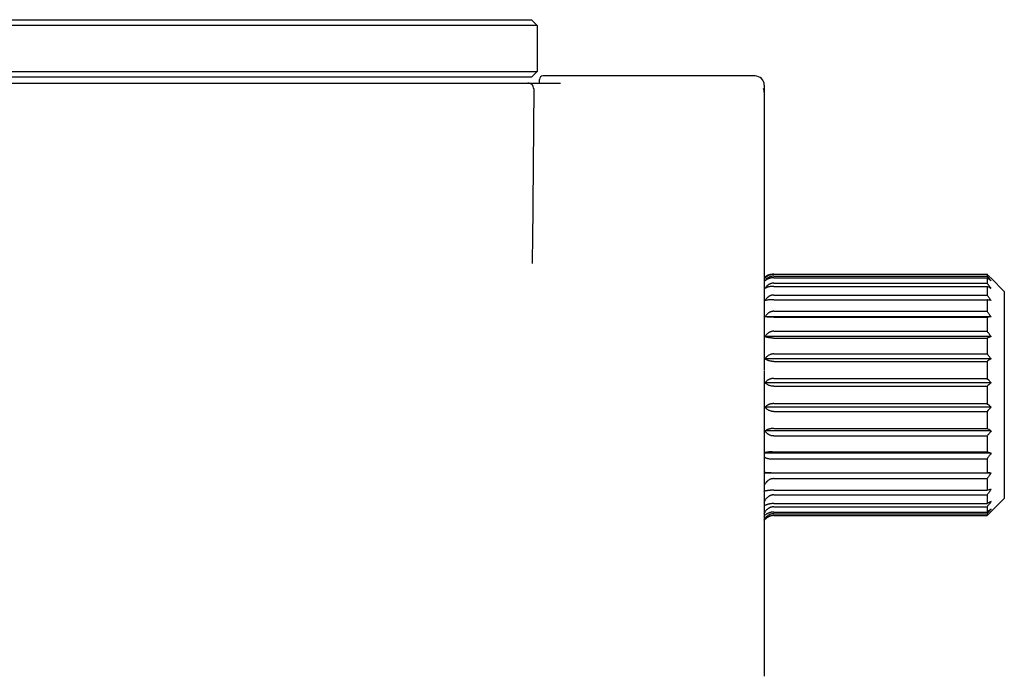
# Model space of a CAD drawing. Header units: millimetres. Extents: x 8 to 947, y 12 to 569.
# Tile 4 of 25: x 128 to 213, y 512 to 569. Entities that reach past the tile are written whole.
import ezdxf

# ---------------------------------------------------------------- set-up
doc = ezdxf.new("R2010")
doc.units = ezdxf.units.MM

msp = doc.modelspace()

# ---------------------------------------------------------------- linework, layer by layer
at = {"color": 7, "linetype": 'Continuous', "lineweight": 30}
for p, q in [((87.235, 568.76), (152.235, 568.76)), ((152.235, 568.26), (87.235, 568.26)), ((152.235, 568.76), (172.035, 568.76)), ((172.535, 568.26), (152.235, 568.26)), ((172.035, 568.76), (172.535, 568.26)), ((172.535, 568.26), (172.535, 564.26)), ((87.235, 564.26), (152.235, 564.26)), ((152.235, 564.26), (172.535, 564.26)), ((172.535, 564.26), (172.035, 563.76)), ((191.435, 563.876), (173.035, 563.876)), ((152.235, 563.76), (87.235, 563.76)), ((87.631, 563.26), (152.237, 563.26)), ((172.035, 563.76), (152.235, 563.76)), ((152.237, 563.257), (152.237, 563.26)), ((172.735, 563.26), (172.735, 563.576)), ((192.235, 563.076), (192.235, 562.466)), ((172.235, 562.755), (172.118, 549.38)), ((192.235, 562.466), (192.235, 538.587)), ((192.961, 546.659), (193.032, 546.659)), ((193.061, 546.659), (211.561, 546.659)), ((193.061, 546.502), (211.561, 546.502)), ((193.061, 546.359), (211.561, 546.359)), ((193.061, 545.894), (211.561, 545.894)), ((211.561, 546.659), (211.561, 546.502)), ((211.561, 546.359), (211.561, 545.894)), ((213.061, 545.165), (211.911, 546.315)), ((193.061, 545.614), (211.561, 545.614)), ((211.561, 545.614), (211.561, 544.862)), ((213.061, 545.165), (213.061, 527.21)), ((193.061, 544.862), (211.561, 544.862)), ((193.061, 544.457), (211.561, 544.457)), ((211.561, 544.457), (211.561, 543.45)), ((193.061, 543.45), (211.561, 543.45)), ((211.911, 542.964), (192.301, 542.964)), ((193.061, 542.938), (211.561, 542.938)), ((211.561, 542.938), (211.561, 541.721)), ((193.06, 541.721), (211.561, 541.721)), ((211.911, 541.251), (192.294, 541.251)), ((193.048, 541.125), (211.561, 541.125)), ((211.561, 541.125), (211.561, 539.751)), ((211.911, 539.317), (192.301, 539.317)), ((193.059, 539.751), (211.561, 539.751)), ((193.061, 539.096), (211.561, 539.096)), ((211.561, 539.096), (211.561, 537.624)), ((192.235, 538.587), (192.235, 538.343)), ((192.235, 538.281), (192.235, 535.924)), ((193.061, 537.624), (211.561, 537.624)), ((211.911, 537.246), (192.301, 537.246)), ((193.061, 536.939), (211.561, 536.939)), ((211.561, 536.939), (211.561, 535.435)), ((211.911, 535.129), (192.301, 535.129)), ((193.061, 535.435), (211.561, 535.435)), ((193.061, 534.75), (211.561, 534.75)), ((211.561, 534.75), (211.561, 533.279)), ((211.911, 533.058), (192.301, 533.058)), ((193.061, 533.279), (211.561, 533.279)), ((193.058, 532.624), (211.561, 532.624)), ((211.561, 532.624), (211.561, 531.25)), ((211.911, 531.124), (192.235, 531.124)), ((192.72, 530.653), (211.561, 530.653)), ((192.917, 531.25), (211.561, 531.25)), ((211.561, 530.653), (211.561, 529.436)), ((211.911, 529.411), (192.235, 529.411)), ((192.844, 529.436), (211.561, 529.436)), ((193.036, 528.924), (211.561, 528.924)), ((211.561, 528.924), (211.561, 527.918)), ((193.061, 527.918), (211.561, 527.918)), ((193.061, 527.513), (211.561, 527.513)), ((211.561, 527.513), (211.561, 526.761)), ((211.911, 526.06), (213.061, 527.21)), ((193.061, 526.761), (211.561, 526.761)), ((193.061, 526.481), (211.561, 526.481)), ((211.561, 526.481), (211.561, 526.016)), ((193.061, 526.016), (211.561, 526.016)), ((193.061, 525.873), (211.561, 525.873)), ((193.061, 525.715), (211.561, 525.715)), ((211.561, 525.873), (211.561, 525.715))]:
    msp.add_line(p, q, dxfattribs=at)
at = {"color": 7, "linetype": 'Continuous', "lineweight": 30, "flags": 128}
msp.add_lwpolyline([(192.302, 546.315), (192.261, 546.265), (192.234, 546.227)], dxfattribs=at)
at = {"color": 7, "linetype": 'Continuous', "lineweight": 30}
for centre, radius, start, end in [((173.035, 563.576), 0.3, 90, 180), ((191.435, 563.076), 0.8, 360, 90), ((171.735, 562.76), 0.5, 359.5, 90)]:
    msp.add_arc(centre, radius, start, end, dxfattribs=at)
for points, knots in [([(152.237, 563.26), (152.405, 563.26), (152.739, 563.26), (153.24, 563.26), (153.741, 563.26), (154.241, 563.26), (154.739, 563.26), (155.227, 563.26), (155.703, 563.26), (156.168, 563.26), (156.63, 563.26), (157.09, 563.26), (157.547, 563.26), (158.001, 563.26), (158.452, 563.26), (158.899, 563.26), (159.343, 563.26), (159.779, 563.26), (160.208, 563.26), (160.629, 563.26), (161.044, 563.26), (161.457, 563.26), (161.867, 563.26), (162.273, 563.26), (162.674, 563.26), (163.07, 563.26), (163.458, 563.26), (163.838, 563.26), (164.209, 563.26), (164.574, 563.26), (164.955, 563.26), (165.349, 563.26), (165.754, 563.26), (166.146, 563.26), (166.528, 563.26), (166.897, 563.26), (167.25, 563.26), (167.586, 563.26), (167.906, 563.26), (168.215, 563.26), (168.511, 563.26), (168.797, 563.26), (169.07, 563.26), (169.33, 563.26), (169.582, 563.26), (169.824, 563.26), (170.056, 563.26), (170.273, 563.26), (170.475, 563.26), (170.663, 563.26), (170.836, 563.26), (170.994, 563.26), (171.137, 563.26), (171.266, 563.26), (171.379, 563.26), (171.477, 563.26), (171.558, 563.26), (171.623, 563.26), (171.673, 563.26), (171.709, 563.26), (171.731, 563.26), (171.734, 563.26), (171.735, 563.26)], [0, 0, 0, 0, 0.016379, 0.032759, 0.04914, 0.065523, 0.081908, 0.098295, 0.113747, 0.1292, 0.144655, 0.160112, 0.17557, 0.19103, 0.206492, 0.221955, 0.237421, 0.252889, 0.268056, 0.283192, 0.298306, 0.313407, 0.328777, 0.344152, 0.359539, 0.374948, 0.390396, 0.405605, 0.42084, 0.436086, 0.451329, 0.469455, 0.487536, 0.505556, 0.523574, 0.54161, 0.559661, 0.576903, 0.594152, 0.611404, 0.628658, 0.645909, 0.663153, 0.680388, 0.697611, 0.715636, 0.733641, 0.751622, 0.769612, 0.787633, 0.805681, 0.823754, 0.841848, 0.859961, 0.87809, 0.896231, 0.914382, 0.931502, 0.948625, 0.965751, 0.982876, 1, 1, 1, 1]), ([(171.735, 563.26), (171.736, 563.26), (171.739, 563.26), (171.76, 563.26), (171.792, 563.26), (171.837, 563.26), (171.894, 563.26), (171.964, 563.26), (172.047, 563.26), (172.147, 563.26), (172.262, 563.26), (172.391, 563.26), (172.532, 563.26), (172.686, 563.26), (172.852, 563.26), (173.029, 563.26), (173.218, 563.26), (173.417, 563.26), (173.626, 563.26), (173.843, 563.26), (174.069, 563.26), (174.303, 563.26), (174.465, 563.26), (174.547, 563.26)], [0, 0, 0, 0, 0.045474, 0.090726, 0.135796, 0.180717, 0.225516, 0.27022, 0.314849, 0.363874, 0.412851, 0.461799, 0.510733, 0.55967, 0.608624, 0.657614, 0.706657, 0.755775, 0.804995, 0.853463, 0.902093, 0.950923, 1, 1, 1, 1]), ([(192.235, 562.466), (192.235, 562.477), (192.235, 562.5), (192.232, 562.536), (192.229, 562.568), (192.225, 562.593), (192.222, 562.611), (192.219, 562.624), (192.217, 562.634), (192.216, 562.64), (192.215, 562.645), (192.213, 562.653), (192.21, 562.667), (192.204, 562.688), (192.195, 562.717), (192.183, 562.753), (192.171, 562.78), (192.165, 562.795)], [0, 0, 0, 0, 0.104049, 0.213639, 0.323755, 0.395471, 0.453933, 0.499317, 0.531709, 0.551145, 0.55989, 0.581165, 0.621474, 0.681748, 0.763455, 0.868656, 1, 1, 1, 1]), ([(172.118, 549.38), (172.117, 549.219), (172.114, 548.897), (172.11, 548.437), (172.106, 548.005), (172.104, 547.737), (172.103, 547.602)], [0, 0, 0, 0, 0.279525, 0.559406, 0.779578, 1, 1, 1, 1]), ([(192.961, 546.659), (192.926, 546.658), (192.854, 546.656), (192.748, 546.639), (192.644, 546.611), (192.543, 546.572), (192.447, 546.523), (192.357, 546.463), (192.286, 546.405), (192.249, 546.365), (192.235, 546.35)], [0, 0, 0, 0, 0.120666, 0.243003, 0.368165, 0.497197, 0.631015, 0.770387, 0.915935, 1, 1, 1, 1]), ([(193.061, 546.659), (193.025, 546.658), (192.954, 546.656), (192.848, 546.639), (192.744, 546.611), (192.643, 546.572), (192.547, 546.523), (192.457, 546.463), (192.373, 546.394), (192.325, 546.341), (192.301, 546.315)], [0, 0, 0, 0, 0.112968, 0.227501, 0.344677, 0.465478, 0.590758, 0.721239, 0.857502, 1, 1, 1, 1]), ([(193.061, 546.502), (193.035, 546.501), (192.984, 546.5), (192.908, 546.49), (192.843, 546.475), (192.789, 546.459), (192.745, 546.443), (192.702, 546.425), (192.659, 546.405), (192.615, 546.382), (192.571, 546.354), (192.526, 546.323), (192.483, 546.289), (192.428, 546.241), (192.365, 546.177), (192.323, 546.122), (192.301, 546.093)], [0, 0, 0, 0, 0.081735, 0.163013, 0.244719, 0.294328, 0.344588, 0.395676, 0.447759, 0.500995, 0.560692, 0.622016, 0.685196, 0.750439, 0.872759, 1, 1, 1, 1]), ([(193.061, 546.359), (193.025, 546.358), (192.954, 546.356), (192.848, 546.343), (192.744, 546.322), (192.643, 546.292), (192.547, 546.254), (192.457, 546.208), (192.373, 546.154), (192.325, 546.114), (192.301, 546.093)], [0, 0, 0, 0, 0.112968, 0.227501, 0.344677, 0.465478, 0.590758, 0.721239, 0.857502, 1, 1, 1, 1]), ([(193.061, 545.894), (193.035, 545.893), (192.984, 545.892), (192.908, 545.88), (192.843, 545.864), (192.789, 545.846), (192.745, 545.829), (192.702, 545.809), (192.659, 545.786), (192.615, 545.76), (192.571, 545.73), (192.526, 545.695), (192.483, 545.657), (192.428, 545.604), (192.365, 545.533), (192.323, 545.471), (192.301, 545.439)], [0, 0, 0, 0, 0.081735, 0.163013, 0.244719, 0.294328, 0.344588, 0.395676, 0.447759, 0.500995, 0.560692, 0.622016, 0.685196, 0.750439, 0.872759, 1, 1, 1, 1]), ([(211.911, 546.315), (211.846, 546.379), (211.73, 546.494), (211.613, 546.609), (211.561, 546.659)], [0, 0, 0, 0, 0.559494, 1, 1, 1, 1]), ([(211.911, 546.093), (211.846, 546.17), (211.73, 546.307), (211.613, 546.442), (211.561, 546.502)], [0, 0, 0, 0, 0.559494, 1, 1, 1, 1]), ([(211.911, 546.093), (211.846, 546.143), (211.73, 546.232), (211.613, 546.32), (211.561, 546.359)], [0, 0, 0, 0, 0.559494, 1, 1, 1, 1]), ([(211.911, 545.439), (211.846, 545.524), (211.73, 545.676), (211.613, 545.827), (211.561, 545.894)], [0, 0, 0, 0, 0.559494, 1, 1, 1, 1]), ([(193.061, 545.614), (193.025, 545.613), (192.954, 545.612), (192.848, 545.603), (192.744, 545.589), (192.643, 545.57), (192.547, 545.545), (192.457, 545.514), (192.373, 545.479), (192.325, 545.453), (192.301, 545.439)], [0, 0, 0, 0, 0.112968, 0.227501, 0.344677, 0.465478, 0.590758, 0.721239, 0.857502, 1, 1, 1, 1]), ([(211.911, 545.439), (211.846, 545.472), (211.73, 545.53), (211.613, 545.588), (211.561, 545.614)], [0, 0, 0, 0, 0.559494, 1, 1, 1, 1]), ([(193.061, 544.862), (193.035, 544.861), (192.984, 544.859), (192.908, 544.847), (192.843, 544.83), (192.789, 544.811), (192.745, 544.793), (192.702, 544.772), (192.659, 544.748), (192.615, 544.72), (192.571, 544.688), (192.526, 544.651), (192.483, 544.611), (192.428, 544.555), (192.365, 544.479), (192.323, 544.414), (192.301, 544.381)], [0, 0, 0, 0, 0.081735, 0.163013, 0.244719, 0.294328, 0.344588, 0.395676, 0.447759, 0.500995, 0.560692, 0.622016, 0.685196, 0.750439, 0.872759, 1, 1, 1, 1]), ([(193.061, 544.457), (193.025, 544.457), (192.954, 544.456), (192.848, 544.452), (192.744, 544.446), (192.643, 544.438), (192.547, 544.427), (192.457, 544.414), (192.373, 544.398), (192.325, 544.386), (192.301, 544.381)], [0, 0, 0, 0, 0.112968, 0.227501, 0.344677, 0.465478, 0.590758, 0.721239, 0.857502, 1, 1, 1, 1]), ([(211.911, 544.381), (211.846, 544.471), (211.73, 544.632), (211.613, 544.791), (211.561, 544.862)], [0, 0, 0, 0, 0.559494, 1, 1, 1, 1]), ([(211.911, 544.381), (211.846, 544.395), (211.73, 544.42), (211.613, 544.446), (211.561, 544.457)], [0, 0, 0, 0, 0.5594943, 1, 1, 1, 1]), ([(193.061, 543.45), (193.035, 543.449), (192.984, 543.448), (192.908, 543.436), (192.843, 543.418), (192.789, 543.399), (192.745, 543.381), (192.702, 543.359), (192.659, 543.335), (192.615, 543.307), (192.571, 543.275), (192.526, 543.238), (192.483, 543.197), (192.428, 543.14), (192.365, 543.064), (192.323, 542.998), (192.301, 542.964)], [0, 0, 0, 0, 0.081735, 0.163013, 0.244719, 0.294328, 0.344588, 0.395676, 0.447759, 0.500995, 0.560692, 0.622016, 0.685196, 0.750439, 0.872759, 1, 1, 1, 1]), ([(211.911, 542.964), (211.846, 543.055), (211.73, 543.218), (211.613, 543.379), (211.561, 543.45)], [0, 0, 0, 0, 0.559494, 1, 1, 1, 1]), ([(193.061, 542.938), (193.025, 542.938), (192.954, 542.939), (192.848, 542.94), (192.744, 542.942), (192.643, 542.945), (192.547, 542.949), (192.457, 542.953), (192.373, 542.958), (192.325, 542.962), (192.301, 542.964)], [0, 0, 0, 0, 0.112968, 0.227501, 0.344677, 0.465478, 0.590758, 0.721239, 0.857502, 1, 1, 1, 1]), ([(211.911, 542.964), (211.846, 542.959), (211.73, 542.951), (211.613, 542.942), (211.561, 542.938)], [0, 0, 0, 0, 0.559494, 1, 1, 1, 1]), ([(193.06, 541.721), (193.034, 541.721), (192.983, 541.719), (192.906, 541.707), (192.841, 541.691), (192.787, 541.672), (192.743, 541.654), (192.7, 541.633), (192.657, 541.61), (192.612, 541.582), (192.568, 541.551), (192.523, 541.515), (192.479, 541.476), (192.424, 541.421), (192.359, 541.347), (192.316, 541.284), (192.294, 541.251)], [0, 0, 0, 0, 0.081485, 0.16261, 0.24426, 0.293878, 0.344179, 0.395335, 0.447512, 0.500866, 0.560553, 0.621891, 0.685099, 0.750376, 0.87271, 1, 1, 1, 1]), ([(211.911, 541.251), (211.846, 541.339), (211.73, 541.496), (211.613, 541.653), (211.561, 541.721)], [0, 0, 0, 0, 0.559494, 1, 1, 1, 1]), ([(193.048, 541.125), (193.022, 541.125), (192.97, 541.126), (192.892, 541.129), (192.817, 541.134), (192.744, 541.142), (192.674, 541.151), (192.608, 541.161), (192.547, 541.173), (192.49, 541.186), (192.427, 541.203), (192.359, 541.224), (192.316, 541.242), (192.294, 541.251)], [0, 0, 0, 0, 0.083432, 0.166471, 0.250071, 0.333002, 0.416159, 0.500304, 0.580046, 0.660601, 0.742442, 0.868564, 1, 1, 1, 1]), ([(211.911, 541.251), (211.846, 541.227), (211.73, 541.185), (211.613, 541.143), (211.561, 541.125)], [0, 0, 0, 0, 0.559494, 1, 1, 1, 1]), ([(192.344, 539.376), (192.336, 539.365), (192.321, 539.346), (192.307, 539.326), (192.301, 539.317)], [0, 0, 0, 0, 0.559962, 1, 1, 1, 1]), ([(193.061, 539.096), (193.025, 539.096), (192.954, 539.098), (192.848, 539.109), (192.744, 539.127), (192.643, 539.152), (192.547, 539.184), (192.457, 539.222), (192.373, 539.266), (192.325, 539.3), (192.301, 539.317)], [0, 0, 0, 0, 0.112968, 0.227501, 0.344677, 0.465478, 0.590758, 0.721239, 0.857502, 1, 1, 1, 1]), ([(192.443, 539.488), (192.423, 539.467), (192.388, 539.432), (192.357, 539.393), (192.344, 539.376)], [0, 0, 0, 0, 0.563902, 1, 1, 1, 1]), ([(193.059, 539.751), (193.03, 539.75), (192.972, 539.748), (192.896, 539.735), (192.83, 539.719), (192.775, 539.701), (192.704, 539.672), (192.62, 539.629), (192.527, 539.565), (192.471, 539.514), (192.443, 539.488)], [0, 0, 0, 0, 0.123181, 0.24626, 0.329132, 0.413217, 0.498989, 0.660345, 0.826481, 1, 1, 1, 1]), ([(211.911, 539.317), (211.846, 539.398), (211.73, 539.543), (211.613, 539.687), (211.561, 539.751)], [0, 0, 0, 0, 0.559494, 1, 1, 1, 1]), ([(211.911, 539.317), (211.846, 539.275), (211.73, 539.201), (211.613, 539.128), (211.561, 539.096)], [0, 0, 0, 0, 0.559494, 1, 1, 1, 1]), ([(193.061, 537.624), (193.035, 537.624), (192.984, 537.623), (192.908, 537.613), (192.843, 537.6), (192.789, 537.585), (192.745, 537.57), (192.702, 537.554), (192.659, 537.535), (192.615, 537.513), (192.571, 537.488), (192.526, 537.459), (192.483, 537.427), (192.428, 537.383), (192.365, 537.324), (192.323, 537.272), (192.301, 537.246)], [0, 0, 0, 0, 0.0817354, 0.1630126, 0.2447191, 0.2943277, 0.3445883, 0.3956765, 0.4477594, 0.5009948, 0.5606916, 0.6220163, 0.6851962, 0.7504391, 0.8727591, 1, 1, 1, 1]), ([(211.911, 537.246), (211.846, 537.317), (211.73, 537.443), (211.613, 537.569), (211.561, 537.624)], [0, 0, 0, 0, 0.559494, 1, 1, 1, 1]), ([(193.061, 536.939), (193.025, 536.94), (192.954, 536.942), (192.848, 536.958), (192.744, 536.983), (192.643, 537.017), (192.547, 537.061), (192.457, 537.114), (192.373, 537.176), (192.325, 537.222), (192.301, 537.246)], [0, 0, 0, 0, 0.112968, 0.227501, 0.344677, 0.465478, 0.590758, 0.721239, 0.857502, 1, 1, 1, 1]), ([(211.911, 537.246), (211.846, 537.188), (211.73, 537.086), (211.613, 536.984), (211.561, 536.939)], [0, 0, 0, 0, 0.559494, 1, 1, 1, 1]), ([(192.235, 535.924), (192.235, 535.725), (192.235, 535.302), (192.235, 534.618), (192.235, 533.853), (192.235, 532.952), (192.235, 531.986), (192.235, 531.11), (192.235, 530.447), (192.235, 530.003), (192.235, 529.588), (192.235, 529.129), (192.235, 528.576), (192.235, 527.674), (192.235, 526.458), (192.235, 524.936), (192.235, 523.322), (192.235, 521.213), (192.235, 518.723), (192.235, 516.085), (192.235, 513.777), (192.235, 512.409), (192.235, 511.765)], [0, 0, 0, 0, 0.024288, 0.051628, 0.082024, 0.11548, 0.158114, 0.1956, 0.218701, 0.236212, 0.248132, 0.267895, 0.291078, 0.314218, 0.375991, 0.437462, 0.498635, 0.572749, 0.696745, 0.809204, 0.910237, 1, 1, 1, 1]), ([(193.061, 535.435), (193.035, 535.435), (192.984, 535.434), (192.908, 535.426), (192.843, 535.415), (192.789, 535.403), (192.745, 535.391), (192.702, 535.378), (192.659, 535.362), (192.615, 535.345), (192.571, 535.325), (192.526, 535.301), (192.483, 535.276), (192.428, 535.24), (192.365, 535.192), (192.323, 535.15), (192.301, 535.129)], [0, 0, 0, 0, 0.081735, 0.163013, 0.244719, 0.294328, 0.344588, 0.395676, 0.447759, 0.500995, 0.560692, 0.622016, 0.685196, 0.750439, 0.872759, 1, 1, 1, 1]), ([(193.061, 534.75), (193.025, 534.751), (192.954, 534.754), (192.848, 534.773), (192.744, 534.803), (192.643, 534.846), (192.547, 534.9), (192.457, 534.966), (192.373, 535.042), (192.325, 535.099), (192.301, 535.129)], [0, 0, 0, 0, 0.112968, 0.227501, 0.344677, 0.465478, 0.590758, 0.721239, 0.857502, 1, 1, 1, 1]), ([(211.911, 535.129), (211.846, 535.186), (211.73, 535.289), (211.613, 535.39), (211.561, 535.435)], [0, 0, 0, 0, 0.559494, 1, 1, 1, 1]), ([(211.911, 535.129), (211.846, 535.058), (211.73, 534.931), (211.613, 534.806), (211.561, 534.75)], [0, 0, 0, 0, 0.559494, 1, 1, 1, 1]), ([(193.061, 533.279), (193.035, 533.278), (192.984, 533.278), (192.908, 533.272), (192.843, 533.264), (192.789, 533.256), (192.745, 533.247), (192.702, 533.237), (192.659, 533.226), (192.615, 533.214), (192.571, 533.199), (192.526, 533.182), (192.483, 533.164), (192.428, 533.138), (192.365, 533.103), (192.323, 533.073), (192.301, 533.058)], [0, 0, 0, 0, 0.081735, 0.163013, 0.244719, 0.294328, 0.344588, 0.395676, 0.447759, 0.500995, 0.560692, 0.622016, 0.685196, 0.750439, 0.872759, 1, 1, 1, 1]), ([(192.344, 532.998), (192.336, 533.009), (192.321, 533.029), (192.307, 533.049), (192.301, 533.058)], [0, 0, 0, 0, 0.559962, 1, 1, 1, 1]), ([(211.911, 533.058), (211.846, 533.099), (211.73, 533.173), (211.613, 533.246), (211.561, 533.279)], [0, 0, 0, 0, 0.559494, 1, 1, 1, 1]), ([(211.911, 533.058), (211.846, 532.976), (211.73, 532.831), (211.613, 532.687), (211.561, 532.624)], [0, 0, 0, 0, 0.559494, 1, 1, 1, 1]), ([(193.058, 532.624), (193.022, 532.625), (192.951, 532.628), (192.845, 532.65), (192.744, 532.684), (192.66, 532.724), (192.592, 532.765), (192.538, 532.804), (192.476, 532.854), (192.41, 532.918), (192.366, 532.971), (192.344, 532.998)], [0, 0, 0, 0, 0.1247427, 0.2499145, 0.3743253, 0.4998504, 0.5796992, 0.6604189, 0.7424275, 0.8686944, 1, 1, 1, 1]), ([(192.917, 531.25), (192.891, 531.249), (192.839, 531.249), (192.76, 531.246), (192.695, 531.242), (192.642, 531.237), (192.603, 531.234), (192.563, 531.229), (192.524, 531.224), (192.484, 531.219), (192.425, 531.211), (192.348, 531.198), (192.279, 531.184), (192.242, 531.176), (192.235, 531.174)], [0, 0, 0, 0, 0.103202, 0.20777, 0.314673, 0.3693, 0.424844, 0.481407, 0.539084, 0.597966, 0.658139, 0.805569, 0.963852, 1, 1, 1, 1]), ([(192.235, 530.826), (192.239, 530.822), (192.266, 530.796), (192.317, 530.762), (192.385, 530.725), (192.448, 530.698), (192.524, 530.675), (192.616, 530.657), (192.685, 530.654), (192.72, 530.653)], [0, 0, 0, 0, 0.028442, 0.218892, 0.345601, 0.475024, 0.608465, 0.800732, 1, 1, 1, 1]), ([(211.911, 531.124), (211.846, 531.147), (211.73, 531.189), (211.613, 531.231), (211.561, 531.25)], [0, 0, 0, 0, 0.5594943, 1, 1, 1, 1]), ([(211.911, 531.124), (211.846, 531.035), (211.73, 530.878), (211.613, 530.722), (211.561, 530.653)], [0, 0, 0, 0, 0.5594943, 1, 1, 1, 1]), ([(192.844, 529.436), (192.808, 529.436), (192.734, 529.436), (192.65, 529.437), (192.593, 529.438), (192.562, 529.438), (192.531, 529.439), (192.5, 529.439), (192.468, 529.44), (192.419, 529.441), (192.35, 529.442), (192.283, 529.444), (192.244, 529.445), (192.235, 529.445)], [0, 0, 0, 0, 0.168577, 0.347423, 0.396239, 0.445931, 0.496529, 0.548061, 0.600556, 0.654039, 0.795006, 0.951292, 1, 1, 1, 1]), ([(193.036, 528.924), (193.008, 528.923), (192.954, 528.922), (192.873, 528.907), (192.794, 528.885), (192.719, 528.854), (192.647, 528.814), (192.586, 528.773), (192.534, 528.731), (192.492, 528.693), (192.45, 528.65), (192.396, 528.589), (192.331, 528.503), (192.286, 528.428), (192.263, 528.39)], [0, 0, 0, 0, 0.083457, 0.166166, 0.249196, 0.330983, 0.413828, 0.498623, 0.555507, 0.61369, 0.673369, 0.734726, 0.86309, 1, 1, 1, 1]), ([(211.911, 529.411), (211.846, 529.415), (211.73, 529.424), (211.613, 529.432), (211.561, 529.436)], [0, 0, 0, 0, 0.559494, 1, 1, 1, 1]), ([(211.911, 529.411), (211.846, 529.32), (211.73, 529.157), (211.613, 528.995), (211.561, 528.924)], [0, 0, 0, 0, 0.559494, 1, 1, 1, 1]), ([(193.061, 527.918), (193.037, 527.918), (192.989, 527.917), (192.918, 527.916), (192.847, 527.913), (192.779, 527.909), (192.713, 527.905), (192.651, 527.899), (192.59, 527.893), (192.533, 527.886), (192.479, 527.878), (192.429, 527.87), (192.381, 527.861), (192.323, 527.849), (192.257, 527.833), (192.216, 527.82), (192.195, 527.813)], [0, 0, 0, 0, 0.061818, 0.12367, 0.18614, 0.249797, 0.310576, 0.372257, 0.435252, 0.499948, 0.560506, 0.622141, 0.685105, 0.749633, 0.872966, 1, 1, 1, 1]), ([(211.911, 527.994), (211.846, 527.904), (211.73, 527.743), (211.613, 527.583), (211.561, 527.513)], [0, 0, 0, 0, 0.559494, 1, 1, 1, 1]), ([(211.911, 527.994), (211.846, 527.98), (211.73, 527.954), (211.613, 527.929), (211.561, 527.918)], [0, 0, 0, 0, 0.559494, 1, 1, 1, 1]), ([(193.061, 527.513), (193.037, 527.512), (192.99, 527.511), (192.918, 527.5), (192.848, 527.483), (192.789, 527.463), (192.742, 527.443), (192.707, 527.426), (192.671, 527.407), (192.636, 527.385), (192.6, 527.362), (192.566, 527.337), (192.522, 527.302), (192.471, 527.255), (192.411, 527.193), (192.353, 527.122), (192.296, 527.04), (192.242, 526.949), (192.211, 526.883), (192.195, 526.849)], [0, 0, 0, 0, 0.06123, 0.123096, 0.185861, 0.249783, 0.283423, 0.317713, 0.352685, 0.388368, 0.424791, 0.461981, 0.499966, 0.568928, 0.643469, 0.723722, 0.809813, 0.901865, 1, 1, 1, 1]), ([(193.061, 526.761), (193.037, 526.761), (192.989, 526.76), (192.918, 526.756), (192.847, 526.75), (192.779, 526.741), (192.713, 526.731), (192.651, 526.718), (192.59, 526.704), (192.533, 526.688), (192.479, 526.67), (192.429, 526.652), (192.381, 526.632), (192.323, 526.604), (192.257, 526.567), (192.216, 526.536), (192.195, 526.52)], [0, 0, 0, 0, 0.061818, 0.12367, 0.18614, 0.249797, 0.310576, 0.372257, 0.435252, 0.499948, 0.560506, 0.622141, 0.685105, 0.749633, 0.872966, 1, 1, 1, 1]), ([(193.061, 526.481), (193.037, 526.48), (192.99, 526.479), (192.918, 526.469), (192.848, 526.452), (192.789, 526.433), (192.742, 526.414), (192.707, 526.398), (192.671, 526.38), (192.636, 526.36), (192.6, 526.338), (192.566, 526.314), (192.522, 526.281), (192.471, 526.237), (192.411, 526.178), (192.353, 526.111), (192.296, 526.034), (192.242, 525.948), (192.211, 525.886), (192.195, 525.854)], [0, 0, 0, 0, 0.06123, 0.123096, 0.185861, 0.249783, 0.283423, 0.317713, 0.352685, 0.388368, 0.424791, 0.461981, 0.499966, 0.568928, 0.643469, 0.723722, 0.809813, 0.901865, 1, 1, 1, 1]), ([(211.911, 526.935), (211.846, 526.85), (211.73, 526.698), (211.613, 526.547), (211.561, 526.481)], [0, 0, 0, 0, 0.559494, 1, 1, 1, 1]), ([(211.911, 526.935), (211.846, 526.903), (211.73, 526.844), (211.613, 526.786), (211.561, 526.761)], [0, 0, 0, 0, 0.559494, 1, 1, 1, 1]), ([(211.911, 526.281), (211.846, 526.205), (211.73, 526.068), (211.613, 525.932), (211.561, 525.873)], [0, 0, 0, 0, 0.5594943, 1, 1, 1, 1]), ([(211.911, 526.281), (211.846, 526.231), (211.73, 526.143), (211.613, 526.055), (211.561, 526.016)], [0, 0, 0, 0, 0.559494, 1, 1, 1, 1]), ([(193.061, 526.016), (193.037, 526.015), (192.989, 526.015), (192.918, 526.009), (192.847, 525.999), (192.779, 525.986), (192.713, 525.97), (192.651, 525.951), (192.59, 525.929), (192.533, 525.904), (192.479, 525.878), (192.429, 525.85), (192.381, 525.82), (192.323, 525.778), (192.257, 525.722), (192.216, 525.674), (192.195, 525.65)], [0, 0, 0, 0, 0.061818, 0.12367, 0.18614, 0.249797, 0.310576, 0.372257, 0.435252, 0.499948, 0.560506, 0.622141, 0.685105, 0.749633, 0.872966, 1, 1, 1, 1]), ([(193.061, 525.873), (193.037, 525.872), (192.99, 525.871), (192.918, 525.862), (192.848, 525.847), (192.789, 525.83), (192.742, 525.813), (192.707, 525.799), (192.671, 525.782), (192.636, 525.764), (192.6, 525.745), (192.566, 525.723), (192.522, 525.694), (192.471, 525.654), (192.411, 525.601), (192.353, 525.541), (192.296, 525.471), (192.242, 525.394), (192.211, 525.338), (192.195, 525.309)], [0, 0, 0, 0, 0.06123, 0.123096, 0.185861, 0.249783, 0.283423, 0.317713, 0.352685, 0.388368, 0.424791, 0.461981, 0.499966, 0.568928, 0.643469, 0.723722, 0.809813, 0.901865, 1, 1, 1, 1]), ([(193.061, 525.715), (193.037, 525.715), (192.989, 525.714), (192.918, 525.706), (192.847, 525.694), (192.779, 525.677), (192.713, 525.656), (192.651, 525.631), (192.59, 525.603), (192.533, 525.571), (192.479, 525.537), (192.429, 525.5), (192.381, 525.461), (192.323, 525.406), (192.257, 525.334), (192.216, 525.272), (192.195, 525.24)], [0, 0, 0, 0, 0.061818, 0.12367, 0.18614, 0.249797, 0.310576, 0.372257, 0.435252, 0.499948, 0.560506, 0.622141, 0.685105, 0.749633, 0.872966, 1, 1, 1, 1]), ([(211.911, 526.06), (211.846, 525.995), (211.73, 525.88), (211.613, 525.766), (211.561, 525.715)], [0, 0, 0, 0, 0.559494, 1, 1, 1, 1])]:
    msp.add_open_spline(points, degree=3, knots=knots, dxfattribs=at)

doc.saveas('drawing.dxf')
